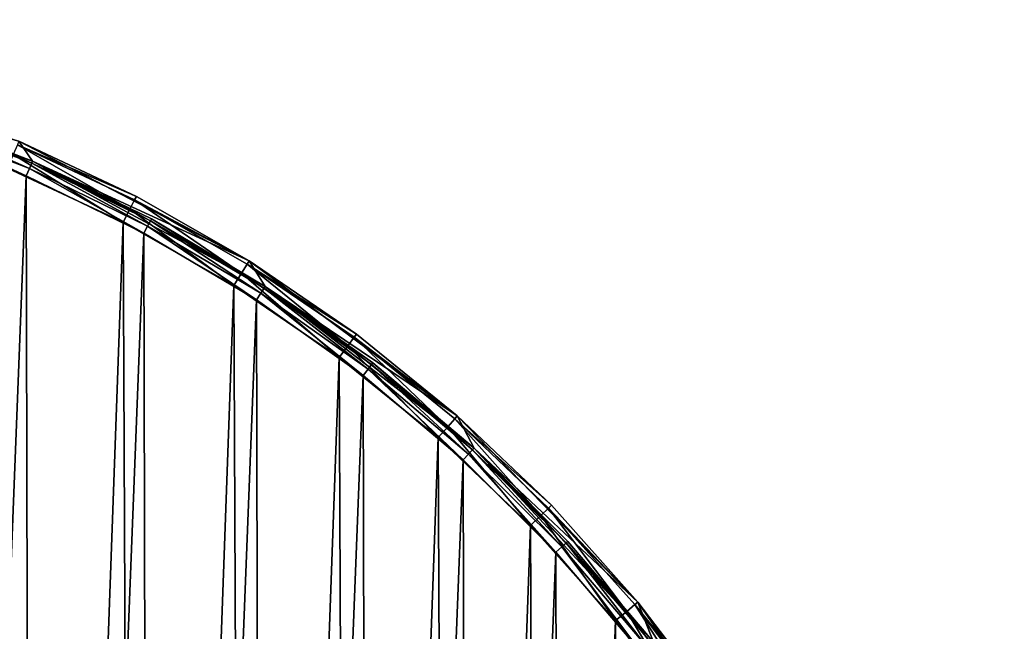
# Model space of a CAD drawing. Header units: millimetres. Extents: x 14 to 1324, y -100 to 100.
# Tile 85 of 214: x 423 to 484, y 62 to 100. Entities that reach past the tile are written whole.
import ezdxf

# ---------------------------------------------------------------- set-up
doc = ezdxf.new("R2010")
doc.units = ezdxf.units.MM
doc.header["$LTSCALE"] = 25.4
doc.layers.get('0').update_dxf_attribs({"true_color": 0xff5454})

# ---------------------------------------------------------------- blocks, each defined once
blk = doc.blocks.new('HERMANOS-V-8032.STL')
at = {"color": 250, "true_color": 0x262626}
mesh = blk.add_polyface(dxfattribs=at)
corners = [(284.645, 3.583, 14), (285.381, -0.23, 14), (285.364, -12.494, 14), (286.514, 19.568, 14), (286.696, 16.101, 14), (290.923, 35.045, 14), (290.681, 31.993, 14), (297.228, 47.012, 14), (297.757, 49.615, 14), (306.157, 60.749, 14), (306.84, 62.9, 14), (317.225, 72.828, 14), (317.937, 74.556, 14), (330.131, 82.921, 14), (330.76, 84.281, 14), (344.522, 90.752, 14), (344.976, 91.823, 14), (360.006, 96.108, 14), (360.219, 96.987, 14), (376.16, 98.842, 14), (376.092, 99.639, 14), (392.185, 99.71, 14), (392.544, 98.88, 14), (408.081, 97.199, 14), (408.71, 96.221, 14), (423.369, 92.171, 14), (424.218, 90.937, 14), (437.652, 84.755, 14), (438.645, 83.172, 14), (450.56, 75.144, 14), (451.598, 73.139, 14), (461.76, 63.587, 14), (462.722, 61.111, 14), (470.961, 50.384, 14), (471.715, 47.416, 14), (477.924, 35.875, 14), (478.331, 32.427, 14), (482.47, 20.437, 14), (482.39, 16.554, 14), (483.78, 0.23, 14), (484.481, 4.47, 14), (483.904, -11.613, 14), (286.772, -16.554, 14), (288.653, -28.247, 14), (290.83, -32.427, 14), (294.427, -43.27, 14), (297.446, -47.416, 14), (302.535, -57.171, 14), (306.439, -61.111, 14), (312.768, -69.592, 14), (317.563, -73.139, 14), (324.861, -80.21, 14), (330.516, -83.172, 14), (338.501, -88.751, 14), (344.943, -90.937, 14), (353.335, -94.993, 14), (360.451, -96.221, 14), (368.977, -98.775, 14), (376.618, -98.88, 14), (385.024, -99.999, 14), (393.001, -98.842, 14), (401.059, -98.633, 14), (409.155, -96.108, 14), (416.668, -94.712, 14), (424.639, -90.752, 14), (431.445, -88.339, 14), (439.03, -82.921, 14), (445.009, -79.677, 14), (451.936, -72.828, 14), (457.007, -68.952, 14), (463.004, -60.749, 14), (467.13, -56.441, 14), (471.933, -47.012, 14), (475.115, -42.468, 14), (478.48, -31.993, 14), (480.755, -27.395, 14), (482.465, -16.101, 14)]
mesh.append_faces([[corners[k] for k in face] for face in [(0, 1, 2), (1, 3, 4), (4, 5, 6), (6, 5, 7), (7, 8, 9), (9, 10, 11), (11, 12, 13), (13, 14, 15), (15, 16, 17), (17, 18, 19), (19, 21, 22), (22, 23, 24), (24, 25, 26), (26, 27, 28), (28, 29, 30), (30, 31, 32), (32, 33, 34), (34, 35, 36), (36, 37, 38), (38, 37, 39), (2, 42, 43), (42, 2, 1), (43, 44, 45), (45, 46, 47), (47, 48, 49), (49, 50, 51), (51, 52, 53), (53, 54, 55), (55, 56, 57), (57, 58, 59), (59, 60, 61), (61, 62, 63), (63, 64, 65), (65, 66, 67), (67, 68, 69), (69, 70, 71), (71, 72, 73), (73, 74, 75), (75, 76, 41)]], dxfattribs={"vtx0": -1, "vtx1": -1, "color": 250})
mesh.append_faces([[corners[k] for k in face] for face in [(1, 0, 3), (4, 3, 5), (7, 5, 8), (9, 8, 10), (11, 10, 12), (13, 12, 14), (15, 14, 16), (17, 16, 18), (19, 18, 20), (19, 20, 21), (22, 21, 23), (24, 23, 25), (26, 25, 27), (28, 27, 29), (30, 29, 31), (32, 31, 33), (34, 33, 35), (36, 35, 37), (39, 37, 40), (39, 40, 41), (43, 42, 44), (45, 44, 46), (47, 46, 48), (49, 48, 50), (51, 50, 52), (53, 52, 54), (55, 54, 56), (57, 56, 58), (59, 58, 60), (61, 60, 62), (63, 62, 64), (65, 64, 66), (67, 66, 68), (69, 68, 70), (71, 70, 72), (73, 72, 74), (75, 74, 76), (41, 76, 39)]], dxfattribs={"vtx0": -1, "vtx2": -1, "color": 250})
mesh = blk.add_polyface(dxfattribs=at)
corners = [(286.697, 7.883, 28.2), (286.735, -8.336, 28.2), (286.381, -0.227, 28.2), (287.683, 15.939, 28.2), (287.758, -16.387, 28.2), (289.33, 23.886, 28.2), (289.442, -24.327, 28.2), (291.628, 31.67, 28.2), (291.775, -32.1, 28.2), (294.561, 39.238, 28.2), (294.743, -39.655, 28.2), (298.108, 46.538, 28.2), (298.325, -46.938, 28.2), (302.247, 53.52, 28.2), (302.495, -53.9, 28.2), (306.948, 60.136, 28.2), (307.227, -60.495, 28.2), (312.179, 66.342, 28.2), (312.487, -66.676, 28.2), (317.904, 72.094, 28.2), (318.239, -72.402, 28.2), (324.086, 77.354, 28.2), (324.444, -77.633, 28.2), (330.68, 82.085, 28.2), (331.061, -82.334, 28.2), (337.643, 86.256, 28.2), (338.043, -86.472, 28.2), (344.926, 89.837, 28.2), (345.342, -90.02, 28.2), (352.48, 92.805, 28.2), (352.91, -92.953, 28.2), (354.005, -0.312, 28.2), (354.3, 4.249, 28.2), (360.254, 95.139, 28.2), (355.271, 8.715, 28.2), (356.898, 12.986, 28.2), (359.142, 16.967, 28.2), (361.955, 20.568, 28.2), (368.193, 96.823, 28.2), (365.273, 23.711, 28.2), (369.023, 26.324, 28.2), (376.245, 97.846, 28.2), (373.12, 28.348, 28.2), (377.473, 29.74, 28.2), (384.353, 98.2, 28.2), (381.985, 30.467, 28.2), (386.555, 30.514, 28.2), (392.463, 97.883, 28.2), (391.081, 29.878, 28.2), (395.461, 28.576, 28.2), (400.519, 96.898, 28.2), (399.599, 26.635, 28.2), (403.401, 24.099, 28.2), (408.467, 95.251, 28.2), (406.782, 21.025, 28.2), (409.668, 17.481, 28.2), (416.251, 92.953, 28.2), (411.993, 13.547, 28.2), (413.706, 9.31, 28.2), (414.768, 4.865, 28.2), (415.156, 0.312, 28.2), (360.694, -95.251, 28.2), (354.393, -4.865, 28.2), (355.455, -9.31, 28.2), (357.168, -13.547, 28.2), (359.493, -17.481, 28.2), (362.379, -21.025, 28.2), (368.642, -96.898, 28.2), (365.76, -24.099, 28.2), (369.562, -26.635, 28.2), (376.698, -97.883, 28.2), (373.7, -28.576, 28.2), (378.081, -29.878, 28.2), (384.808, -98.2, 28.2), (382.606, -30.514, 28.2), (387.176, -30.467, 28.2), (392.916, -97.846, 28.2), (391.688, -29.74, 28.2), (396.041, -28.348, 28.2), (400.968, -96.823, 28.2), (400.138, -26.324, 28.2), (403.888, -23.711, 28.2), (408.908, -95.139, 28.2), (407.206, -20.568, 28.2), (410.019, -16.967, 28.2), (416.681, -92.805, 28.2), (412.264, -12.986, 28.2), (413.89, -8.715, 28.2), (414.861, -4.249, 28.2), (423.819, 90.02, 28.2), (424.235, -89.837, 28.2), (431.119, 86.472, 28.2), (431.518, -86.256, 28.2), (438.1, 82.334, 28.2), (438.481, -82.085, 28.2), (444.717, 77.633, 28.2), (445.076, -77.354, 28.2), (450.922, 72.402, 28.2), (451.257, -72.094, 28.2), (456.674, 66.676, 28.2), (456.982, -66.342, 28.2), (461.934, 60.495, 28.2), (462.214, -60.136, 28.2), (466.666, 53.9, 28.2), (466.914, -53.52, 28.2), (470.836, 46.938, 28.2), (471.053, -46.538, 28.2), (474.418, 39.655, 28.2), (474.601, -39.238, 28.2), (477.386, 32.1, 28.2), (477.533, -31.67, 28.2), (479.72, 24.327, 28.2), (479.831, -23.886, 28.2), (481.404, 16.387, 28.2), (481.478, -15.939, 28.2), (482.426, 8.336, 28.2), (482.464, -7.883, 28.2), (482.78, 0.227, 28.2)]
mesh.append_faces([[corners[k] for k in face] for face in [(0, 1, 2), (116, 115, 117)]], dxfattribs={"vtx0": -1, "color": 250})
mesh.append_faces([[corners[k] for k in face] for face in [(1, 3, 4), (4, 5, 6), (6, 7, 8), (8, 9, 10), (10, 11, 12), (12, 13, 14), (14, 15, 16), (16, 17, 18), (18, 19, 20), (20, 21, 22), (22, 23, 24), (24, 25, 26), (26, 27, 28), (28, 29, 30), (31, 29, 32), (32, 33, 34), (34, 33, 35), (35, 33, 36), (36, 33, 37), (37, 38, 39), (39, 38, 40), (40, 41, 42), (42, 41, 43), (43, 44, 45), (45, 44, 46), (46, 47, 48), (48, 47, 49), (49, 50, 51), (51, 50, 52), (52, 53, 54), (54, 53, 55), (55, 56, 57), (57, 56, 58), (58, 56, 59), (59, 56, 60), (61, 66, 67), (67, 69, 70), (70, 72, 73), (73, 75, 76), (76, 78, 79), (79, 81, 82), (82, 84, 85), (85, 89, 90), (90, 91, 92), (92, 93, 94), (94, 95, 96), (96, 97, 98), (98, 99, 100), (100, 101, 102), (102, 103, 104), (104, 105, 106), (106, 107, 108), (108, 109, 110), (110, 111, 112), (112, 113, 114), (114, 115, 116)]], dxfattribs={"vtx0": -1, "vtx1": -1, "color": 250})
mesh.append_faces([[corners[k] for k in face] for face in [(30, 29, 31), (85, 60, 56)]], dxfattribs={"vtx0": -1, "vtx1": -1, "vtx2": -1, "color": 250})
mesh.append_faces([[corners[k] for k in face] for face in [(1, 0, 3), (4, 3, 5), (6, 5, 7), (8, 7, 9), (10, 9, 11), (12, 11, 13), (14, 13, 15), (16, 15, 17), (18, 17, 19), (20, 19, 21), (22, 21, 23), (24, 23, 25), (26, 25, 27), (28, 27, 29), (32, 29, 33), (37, 33, 38), (40, 38, 41), (43, 41, 44), (46, 44, 47), (49, 47, 50), (52, 50, 53), (55, 53, 56), (31, 61, 30), (61, 31, 62), (61, 62, 63), (61, 63, 64), (61, 64, 65), (61, 65, 66), (67, 66, 68), (67, 68, 69), (70, 69, 71), (70, 71, 72), (73, 72, 74), (73, 74, 75), (76, 75, 77), (76, 77, 78), (79, 78, 80), (79, 80, 81), (82, 81, 83), (82, 83, 84), (85, 84, 86), (85, 86, 87), (85, 87, 88), (85, 88, 60), (85, 56, 89), (90, 89, 91), (92, 91, 93), (94, 93, 95), (96, 95, 97), (98, 97, 99), (100, 99, 101), (102, 101, 103), (104, 103, 105), (106, 105, 107), (108, 107, 109), (110, 109, 111), (112, 111, 113), (114, 113, 115)]], dxfattribs={"vtx0": -1, "vtx2": -1, "color": 250})
mesh = blk.add_polyface(dxfattribs=at)
corners = [(361.503, -95.45, 29), (354.005, -0.312, 29), (353.897, -93.283, 29), (354.393, -4.865, 29), (355.455, -9.31, 29), (357.168, -13.547, 29), (359.493, -17.481, 29), (362.379, -21.025, 29), (369.258, -96.997, 29), (365.76, -24.099, 29), (369.562, -26.635, 29), (377.113, -97.916, 29), (373.7, -28.576, 29), (378.081, -29.878, 29), (385.016, -98.199, 29), (382.606, -30.514, 29), (387.176, -30.467, 29), (392.916, -97.846, 29), (391.688, -29.74, 29), (396.041, -28.348, 29), (400.763, -96.858, 29), (400.138, -26.324, 29), (403.888, -23.711, 29), (408.504, -95.241, 29), (407.206, -20.568, 29), (410.019, -16.967, 29), (416.09, -93.007, 29), (412.264, -12.986, 29), (413.89, -8.715, 29), (414.861, -4.249, 29), (415.156, 0.312, 29), (415.264, 93.283, 29), (422.671, 90.512, 29), (423.472, -90.17, 29), (429.83, 87.153, 29), (430.602, -86.749, 29), (436.697, 83.23, 29), (437.433, -82.764, 29), (443.225, 78.766, 29), (443.921, -78.243, 29), (449.373, 73.792, 29), (450.025, -73.214, 29), (455.1, 68.339, 29), (455.704, -67.711, 29), (460.371, 62.443, 29), (460.921, -61.768, 29), (465.149, 56.142, 29), (465.644, -55.425, 29), (469.406, 49.477, 29), (469.841, -48.722, 29), (473.112, 42.491, 29), (473.485, -41.704, 29), (476.244, 35.229, 29), (476.553, -34.415, 29), (478.781, 27.739, 29), (479.024, -26.902, 29), (480.708, 20.069, 29), (480.882, -19.216, 29), (482.011, 12.269, 29), (482.116, -11.404, 29), (482.682, 4.389, 29), (482.717, -3.519, 29), (286.479, -4.389, 29), (287.045, 11.404, 29), (286.444, 3.519, 29), (287.15, -12.269, 29), (288.279, 19.216, 29), (288.453, -20.069, 29), (290.137, 26.902, 29), (290.38, -27.739, 29), (292.608, 34.415, 29), (292.917, -35.229, 29), (295.676, 41.704, 29), (296.049, -42.491, 29), (299.32, 48.722, 29), (299.755, -49.477, 29), (303.517, 55.425, 29), (304.012, -56.142, 29), (308.24, 61.768, 29), (308.791, -62.443, 29), (313.457, 67.711, 29), (314.061, -68.339, 29), (319.137, 73.214, 29), (319.789, -73.792, 29), (325.24, 78.243, 29), (325.936, -78.766, 29), (331.728, 82.764, 29), (332.465, -83.23, 29), (338.56, 86.749, 29), (339.331, -87.153, 29), (345.689, 90.17, 29), (346.49, -90.512, 29), (353.071, 93.007, 29), (354.3, 4.249, 29), (360.657, 95.241, 29), (355.271, 8.715, 29), (356.898, 12.986, 29), (359.142, 16.967, 29), (361.955, 20.568, 29), (368.398, 96.858, 29), (365.273, 23.711, 29), (369.023, 26.324, 29), (376.245, 97.846, 29), (373.12, 28.348, 29), (377.473, 29.74, 29), (384.145, 98.199, 29), (381.985, 30.467, 29), (386.555, 30.514, 29), (392.048, 97.916, 29), (391.081, 29.878, 29), (395.461, 28.576, 29), (399.903, 96.997, 29), (399.599, 26.635, 29), (403.401, 24.099, 29), (407.658, 95.45, 29), (406.782, 21.025, 29), (409.668, 17.481, 29), (411.993, 13.547, 29), (413.706, 9.31, 29), (414.768, 4.865, 29)]
mesh.append_faces([[corners[k] for k in face] for face in [(60, 59, 61), (62, 63, 64)]], dxfattribs={"vtx0": -1, "color": 250})
mesh.append_faces([[corners[k] for k in face] for face in [(0, 1, 2), (1, 0, 3), (3, 0, 4), (4, 0, 5), (5, 0, 6), (6, 0, 7), (7, 8, 9), (9, 8, 10), (10, 11, 12), (12, 11, 13), (13, 14, 15), (15, 14, 16), (16, 17, 18), (18, 17, 19), (19, 20, 21), (21, 20, 22), (22, 23, 24), (24, 23, 25), (25, 26, 27), (27, 26, 28), (28, 26, 29), (29, 26, 30), (31, 26, 32), (32, 33, 34), (34, 35, 36), (36, 37, 38), (38, 39, 40), (40, 41, 42), (42, 43, 44), (44, 45, 46), (46, 47, 48), (48, 49, 50), (50, 51, 52), (52, 53, 54), (54, 55, 56), (56, 57, 58), (58, 59, 60), (63, 65, 66), (66, 67, 68), (68, 69, 70), (70, 71, 72), (72, 73, 74), (74, 75, 76), (76, 77, 78), (78, 79, 80), (80, 81, 82), (82, 83, 84), (84, 85, 86), (86, 87, 88), (88, 89, 90), (90, 91, 92), (92, 93, 94), (94, 98, 99), (99, 101, 102), (102, 104, 105), (105, 107, 108), (108, 110, 111), (111, 113, 114), (114, 116, 31)]], dxfattribs={"vtx0": -1, "vtx1": -1, "color": 250})
mesh.append_faces([[corners[k] for k in face] for face in [(30, 26, 31), (92, 2, 1)]], dxfattribs={"vtx0": -1, "vtx1": -1, "vtx2": -1, "color": 250})
mesh.append_faces([[corners[k] for k in face] for face in [(7, 0, 8), (10, 8, 11), (13, 11, 14), (16, 14, 17), (19, 17, 20), (22, 20, 23), (25, 23, 26), (32, 26, 33), (34, 33, 35), (36, 35, 37), (38, 37, 39), (40, 39, 41), (42, 41, 43), (44, 43, 45), (46, 45, 47), (48, 47, 49), (50, 49, 51), (52, 51, 53), (54, 53, 55), (56, 55, 57), (58, 57, 59), (63, 62, 65), (66, 65, 67), (68, 67, 69), (70, 69, 71), (72, 71, 73), (74, 73, 75), (76, 75, 77), (78, 77, 79), (80, 79, 81), (82, 81, 83), (84, 83, 85), (86, 85, 87), (88, 87, 89), (90, 89, 91), (92, 91, 2), (92, 1, 93), (94, 93, 95), (94, 95, 96), (94, 96, 97), (94, 97, 98), (99, 98, 100), (99, 100, 101), (102, 101, 103), (102, 103, 104), (105, 104, 106), (105, 106, 107), (108, 107, 109), (108, 109, 110), (111, 110, 112), (111, 112, 113), (114, 113, 115), (114, 115, 116), (31, 116, 117), (31, 117, 118), (31, 118, 119), (31, 119, 30)]], dxfattribs={"vtx0": -1, "vtx2": -1, "color": 250})
mesh = blk.add_polyface(dxfattribs=at)
corners = [(416.573, 93.899, 27.2), (408.71, 96.221, 14), (424.218, 90.937, 14)]
mesh.append_faces([[corners[k] for k in face] for face in [(0, 1, 2)]], dxfattribs={"color": 250})
mesh = blk.add_polyface(dxfattribs=at)
corners = [(416.412, 93.426, 28.066), (423.819, 90.02, 28.2), (416.251, 92.953, 28.2), (424.019, 90.478, 28.066)]
mesh.append_faces([[corners[k] for k in face] for face in [(0, 1, 2), (1, 0, 3)]], dxfattribs={"vtx0": -1, "color": 250})
mesh = blk.add_polyface(dxfattribs=at)
corners = [(416.53, 93.773, 27.7), (424.019, 90.478, 28.066), (416.412, 93.426, 28.066), (424.165, 90.814, 27.7)]
mesh.append_faces([[corners[k] for k in face] for face in [(0, 1, 2), (1, 0, 3)]], dxfattribs={"vtx0": -1, "color": 250})
mesh = blk.add_polyface(dxfattribs=at)
corners = [(424.165, 90.814, 27.7), (416.573, 93.899, 27.2), (424.218, 90.937, 27.2), (416.53, 93.773, 27.7)]
mesh.append_faces([[corners[k] for k in face] for face in [(0, 1, 2), (1, 0, 3)]], dxfattribs={"vtx0": -1, "color": 250})
mesh = blk.add_polyface(dxfattribs=at)
corners = [(416.573, 93.899, 27.2), (424.218, 90.937, 14), (424.218, 90.937, 27.2)]
mesh.append_faces([[corners[k] for k in face] for face in [(0, 1, 2)]], dxfattribs={"color": 250})
mesh = blk.add_polyface(dxfattribs=at)
corners = [(430.245, 87.952, 28.759), (423.275, 91.949, 28.1), (423.02, 91.341, 28.759), (430.549, 88.537, 28.1)]
mesh.append_faces([[corners[k] for k in face] for face in [(0, 1, 2), (1, 0, 3)]], dxfattribs={"vtx0": -1, "color": 250})
mesh = blk.add_polyface(dxfattribs=at)
corners = [(423.275, 91.949, 28.1), (430.66, 88.751, 27.2), (423.369, 92.171, 27.2), (430.549, 88.537, 28.1)]
mesh.append_faces([[corners[k] for k in face] for face in [(0, 1, 2), (1, 0, 3)]], dxfattribs={"vtx0": -1, "color": 250})
mesh = blk.add_polyface(dxfattribs=at)
corners = [(430.66, 88.751, 27.2), (437.652, 84.755, 14), (423.369, 92.171, 14)]
mesh.append_faces([[corners[k] for k in face] for face in [(0, 1, 2)]], dxfattribs={"color": 250})
mesh = blk.add_polyface(dxfattribs=at)
corners = [(430.66, 88.751, 27.2), (423.369, 92.171, 14), (423.369, 92.171, 27.2)]
mesh.append_faces([[corners[k] for k in face] for face in [(0, 1, 2)]], dxfattribs={"color": 250})
mesh = blk.add_polyface(dxfattribs=at)
corners = [(429.83, 87.153, 29), (423.02, 91.341, 28.759), (422.671, 90.512, 29), (430.245, 87.952, 28.759)]
mesh.append_faces([[corners[k] for k in face] for face in [(0, 1, 2), (1, 0, 3)]], dxfattribs={"vtx0": -1, "color": 250})
mesh = blk.add_polyface(dxfattribs=at)
corners = [(424.019, 90.478, 28.066), (431.119, 86.472, 28.2), (423.819, 90.02, 28.2), (431.355, 86.913, 28.066)]
mesh.append_faces([[corners[k] for k in face] for face in [(0, 1, 2), (1, 0, 3)]], dxfattribs={"vtx0": -1, "color": 250})
mesh = blk.add_polyface(dxfattribs=at)
corners = [(424.165, 90.814, 27.7), (431.355, 86.913, 28.066), (424.019, 90.478, 28.066), (431.529, 87.235, 27.7)]
mesh.append_faces([[corners[k] for k in face] for face in [(0, 1, 2), (1, 0, 3)]], dxfattribs={"vtx0": -1, "color": 250})
mesh = blk.add_polyface(dxfattribs=at)
corners = [(431.529, 87.235, 27.7), (424.218, 90.937, 27.2), (431.592, 87.353, 27.2), (424.165, 90.814, 27.7)]
mesh.append_faces([[corners[k] for k in face] for face in [(0, 1, 2), (1, 0, 3)]], dxfattribs={"vtx0": -1, "color": 250})
mesh = blk.add_polyface(dxfattribs=at)
corners = [(438.645, 83.172, 27.2), (424.218, 90.937, 14), (438.645, 83.172, 14)]
mesh.append_faces([[corners[k] for k in face] for face in [(0, 1, 2)]], dxfattribs={"color": 250})
mesh = blk.add_polyface(dxfattribs=at)
corners = [(431.592, 87.353, 27.2), (424.218, 90.937, 14), (438.645, 83.172, 27.2)]
mesh.append_faces([[corners[k] for k in face] for face in [(0, 1, 2)]], dxfattribs={"color": 250})
mesh = blk.add_polyface(dxfattribs=at)
corners = [(424.218, 90.937, 27.2), (424.218, 90.937, 14), (431.592, 87.353, 27.2)]
mesh.append_faces([[corners[k] for k in face] for face in [(0, 1, 2)]], dxfattribs={"color": 250})
mesh = blk.add_polyface(dxfattribs=at)
corners = [(430.549, 88.537, 28.1), (437.652, 84.755, 27.2), (430.66, 88.751, 27.2), (437.524, 84.551, 28.1)]
mesh.append_faces([[corners[k] for k in face] for face in [(0, 1, 2), (1, 0, 3)]], dxfattribs={"vtx0": -1, "color": 250})
mesh = blk.add_polyface(dxfattribs=at)
corners = [(437.652, 84.755, 27.2), (437.652, 84.755, 14), (430.66, 88.751, 27.2)]
mesh.append_faces([[corners[k] for k in face] for face in [(0, 1, 2)]], dxfattribs={"color": 250})
mesh = blk.add_polyface(dxfattribs=at)
corners = [(436.697, 83.23, 29), (430.245, 87.952, 28.759), (429.83, 87.153, 29), (437.174, 83.992, 28.759)]
mesh.append_faces([[corners[k] for k in face] for face in [(0, 1, 2), (1, 0, 3)]], dxfattribs={"vtx0": -1, "color": 250})
mesh = blk.add_polyface(dxfattribs=at)
corners = [(437.174, 83.992, 28.759), (430.549, 88.537, 28.1), (430.245, 87.952, 28.759), (437.524, 84.551, 28.1)]
mesh.append_faces([[corners[k] for k in face] for face in [(0, 1, 2), (1, 0, 3)]], dxfattribs={"vtx0": -1, "color": 250})
mesh = blk.add_polyface(dxfattribs=at)
corners = [(438.572, 83.06, 27.7), (431.592, 87.353, 27.2), (438.645, 83.172, 27.2), (431.529, 87.235, 27.7)]
mesh.append_faces([[corners[k] for k in face] for face in [(0, 1, 2), (1, 0, 3)]], dxfattribs={"vtx0": -1, "color": 250})
mesh = blk.add_polyface(dxfattribs=at)
corners = [(431.355, 86.913, 28.066), (438.1, 82.334, 28.2), (431.119, 86.472, 28.2), (438.373, 82.753, 28.066)]
mesh.append_faces([[corners[k] for k in face] for face in [(0, 1, 2), (1, 0, 3)]], dxfattribs={"vtx0": -1, "color": 250})
mesh = blk.add_polyface(dxfattribs=at)
corners = [(431.529, 87.235, 27.7), (438.373, 82.753, 28.066), (431.355, 86.913, 28.066), (438.572, 83.06, 27.7)]
mesh.append_faces([[corners[k] for k in face] for face in [(0, 1, 2), (1, 0, 3)]], dxfattribs={"vtx0": -1, "color": 250})
mesh = blk.add_polyface(dxfattribs=at)
corners = [(443.762, 79.488, 28.759), (437.524, 84.551, 28.1), (437.174, 83.992, 28.759), (444.156, 80.016, 28.1)]
mesh.append_faces([[corners[k] for k in face] for face in [(0, 1, 2), (1, 0, 3)]], dxfattribs={"vtx0": -1, "color": 250})
mesh = blk.add_polyface(dxfattribs=at)
corners = [(437.524, 84.551, 28.1), (444.3, 80.21, 27.2), (437.652, 84.755, 27.2), (444.156, 80.016, 28.1)]
mesh.append_faces([[corners[k] for k in face] for face in [(0, 1, 2), (1, 0, 3)]], dxfattribs={"vtx0": -1, "color": 250})
mesh = blk.add_polyface(dxfattribs=at)
corners = [(444.3, 80.21, 27.2), (450.56, 75.144, 14), (437.652, 84.755, 14)]
mesh.append_faces([[corners[k] for k in face] for face in [(0, 1, 2)]], dxfattribs={"color": 250})
mesh = blk.add_polyface(dxfattribs=at)
corners = [(444.3, 80.21, 27.2), (437.652, 84.755, 14), (437.652, 84.755, 27.2)]
mesh.append_faces([[corners[k] for k in face] for face in [(0, 1, 2)]], dxfattribs={"color": 250})
mesh = blk.add_polyface(dxfattribs=at)
corners = [(443.225, 78.766, 29), (437.174, 83.992, 28.759), (436.697, 83.23, 29), (443.762, 79.488, 28.759)]
mesh.append_faces([[corners[k] for k in face] for face in [(0, 1, 2), (1, 0, 3)]], dxfattribs={"vtx0": -1, "color": 250})
mesh = blk.add_polyface(dxfattribs=at)
corners = [(438.572, 83.06, 27.7), (445.023, 78.028, 28.066), (438.373, 82.753, 28.066), (445.247, 78.318, 27.7)]
mesh.append_faces([[corners[k] for k in face] for face in [(0, 1, 2), (1, 0, 3)]], dxfattribs={"vtx0": -1, "color": 250})
mesh = blk.add_polyface(dxfattribs=at)
corners = [(445.247, 78.318, 27.7), (438.645, 83.172, 27.2), (445.329, 78.424, 27.2), (438.572, 83.06, 27.7)]
mesh.append_faces([[corners[k] for k in face] for face in [(0, 1, 2), (1, 0, 3)]], dxfattribs={"vtx0": -1, "color": 250})
mesh = blk.add_polyface(dxfattribs=at)
corners = [(438.645, 83.172, 27.2), (438.645, 83.172, 14), (445.329, 78.424, 27.2)]
mesh.append_faces([[corners[k] for k in face] for face in [(0, 1, 2)]], dxfattribs={"color": 250})
mesh = blk.add_polyface(dxfattribs=at)
corners = [(445.329, 78.424, 27.2), (438.645, 83.172, 14), (451.598, 73.139, 27.2)]
mesh.append_faces([[corners[k] for k in face] for face in [(0, 1, 2)]], dxfattribs={"color": 250})
mesh = blk.add_polyface(dxfattribs=at)
corners = [(451.598, 73.139, 27.2), (438.645, 83.172, 14), (451.598, 73.139, 14)]
mesh.append_faces([[corners[k] for k in face] for face in [(0, 1, 2)]], dxfattribs={"color": 250})
mesh = blk.add_polyface(dxfattribs=at)
corners = [(438.373, 82.753, 28.066), (444.717, 77.633, 28.2), (438.1, 82.334, 28.2), (445.023, 78.028, 28.066)]
mesh.append_faces([[corners[k] for k in face] for face in [(0, 1, 2), (1, 0, 3)]], dxfattribs={"vtx0": -1, "color": 250})
mesh = blk.add_polyface(dxfattribs=at)
corners = [(449.966, 74.468, 28.759), (444.156, 80.016, 28.1), (443.762, 79.488, 28.759), (450.401, 74.963, 28.1)]
mesh.append_faces([[corners[k] for k in face] for face in [(0, 1, 2), (1, 0, 3)]], dxfattribs={"vtx0": -1, "color": 250})
mesh = blk.add_polyface(dxfattribs=at)
corners = [(444.156, 80.016, 28.1), (450.56, 75.144, 27.2), (444.3, 80.21, 27.2), (450.401, 74.963, 28.1)]
mesh.append_faces([[corners[k] for k in face] for face in [(0, 1, 2), (1, 0, 3)]], dxfattribs={"vtx0": -1, "color": 250})
mesh = blk.add_polyface(dxfattribs=at)
corners = [(450.56, 75.144, 27.2), (450.56, 75.144, 14), (444.3, 80.21, 27.2)]
mesh.append_faces([[corners[k] for k in face] for face in [(0, 1, 2)]], dxfattribs={"color": 250})
mesh = blk.add_polyface(dxfattribs=at)
corners = [(449.373, 73.792, 29), (443.762, 79.488, 28.759), (443.225, 78.766, 29), (449.966, 74.468, 28.759)]
mesh.append_faces([[corners[k] for k in face] for face in [(0, 1, 2), (1, 0, 3)]], dxfattribs={"vtx0": -1, "color": 250})
mesh = blk.add_polyface(dxfattribs=at)
corners = [(445.247, 78.318, 27.7), (451.26, 72.771, 28.066), (445.023, 78.028, 28.066), (451.507, 73.04, 27.7)]
mesh.append_faces([[corners[k] for k in face] for face in [(0, 1, 2), (1, 0, 3)]], dxfattribs={"vtx0": -1, "color": 250})
mesh = blk.add_polyface(dxfattribs=at)
corners = [(451.507, 73.04, 27.7), (445.329, 78.424, 27.2), (451.598, 73.139, 27.2), (445.247, 78.318, 27.7)]
mesh.append_faces([[corners[k] for k in face] for face in [(0, 1, 2), (1, 0, 3)]], dxfattribs={"vtx0": -1, "color": 250})
mesh = blk.add_polyface(dxfattribs=at)
corners = [(445.023, 78.028, 28.066), (450.922, 72.402, 28.2), (444.717, 77.633, 28.2), (451.26, 72.771, 28.066)]
mesh.append_faces([[corners[k] for k in face] for face in [(0, 1, 2), (1, 0, 3)]], dxfattribs={"vtx0": -1, "color": 250})
mesh = blk.add_polyface(dxfattribs=at)
corners = [(450.401, 74.963, 28.1), (456.393, 69.592, 27.2), (450.56, 75.144, 27.2), (456.22, 69.424, 28.1)]
mesh.append_faces([[corners[k] for k in face] for face in [(0, 1, 2), (1, 0, 3)]], dxfattribs={"vtx0": -1, "color": 250})
mesh = blk.add_polyface(dxfattribs=at)
corners = [(456.393, 69.592, 27.2), (461.76, 63.587, 14), (450.56, 75.144, 27.2)]
mesh.append_faces([[corners[k] for k in face] for face in [(0, 1, 2)]], dxfattribs={"color": 250})
mesh = blk.add_polyface(dxfattribs=at)
corners = [(450.56, 75.144, 27.2), (461.76, 63.587, 14), (450.56, 75.144, 14)]
mesh.append_faces([[corners[k] for k in face] for face in [(0, 1, 2)]], dxfattribs={"color": 250})
mesh = blk.add_polyface(dxfattribs=at)
corners = [(455.747, 68.965, 28.759), (450.401, 74.963, 28.1), (449.966, 74.468, 28.759), (456.22, 69.424, 28.1)]
mesh.append_faces([[corners[k] for k in face] for face in [(0, 1, 2), (1, 0, 3)]], dxfattribs={"vtx0": -1, "color": 250})
mesh = blk.add_polyface(dxfattribs=at)
corners = [(455.1, 68.339, 29), (449.966, 74.468, 28.759), (449.373, 73.792, 29), (455.747, 68.965, 28.759)]
mesh.append_faces([[corners[k] for k in face] for face in [(0, 1, 2), (1, 0, 3)]], dxfattribs={"vtx0": -1, "color": 250})
mesh = blk.add_polyface(dxfattribs=at)
corners = [(451.26, 72.771, 28.066), (456.674, 66.676, 28.2), (450.922, 72.402, 28.2), (457.042, 67.016, 28.066)]
mesh.append_faces([[corners[k] for k in face] for face in [(0, 1, 2), (1, 0, 3)]], dxfattribs={"vtx0": -1, "color": 250})
mesh = blk.add_polyface(dxfattribs=at)
corners = [(451.507, 73.04, 27.7), (457.042, 67.016, 28.066), (451.26, 72.771, 28.066), (457.31, 67.264, 27.7)]
mesh.append_faces([[corners[k] for k in face] for face in [(0, 1, 2), (1, 0, 3)]], dxfattribs={"vtx0": -1, "color": 250})
mesh = blk.add_polyface(dxfattribs=at)
corners = [(457.31, 67.264, 27.7), (451.598, 73.139, 27.2), (457.409, 67.355, 27.2), (451.507, 73.04, 27.7)]
mesh.append_faces([[corners[k] for k in face] for face in [(0, 1, 2), (1, 0, 3)]], dxfattribs={"vtx0": -1, "color": 250})
mesh = blk.add_polyface(dxfattribs=at)
corners = [(451.598, 73.139, 27.2), (451.598, 73.139, 14), (457.409, 67.355, 27.2)]
mesh.append_faces([[corners[k] for k in face] for face in [(0, 1, 2)]], dxfattribs={"color": 250})
mesh = blk.add_polyface(dxfattribs=at)
corners = [(451.598, 73.139, 14), (462.722, 61.111, 14), (457.409, 67.355, 27.2)]
mesh.append_faces([[corners[k] for k in face] for face in [(0, 1, 2)]], dxfattribs={"color": 250})
mesh = blk.add_polyface(dxfattribs=at)
corners = [(461.065, 63.015, 28.759), (456.22, 69.424, 28.1), (455.747, 68.965, 28.759), (461.574, 63.434, 28.1)]
mesh.append_faces([[corners[k] for k in face] for face in [(0, 1, 2), (1, 0, 3)]], dxfattribs={"vtx0": -1, "color": 250})
mesh = blk.add_polyface(dxfattribs=at)
corners = [(461.76, 63.587, 27.2), (456.22, 69.424, 28.1), (461.574, 63.434, 28.1), (456.393, 69.592, 27.2)]
mesh.append_faces([[corners[k] for k in face] for face in [(0, 1, 2), (1, 0, 3)]], dxfattribs={"vtx0": -1, "color": 250})
mesh = blk.add_polyface(dxfattribs=at)
corners = [(456.393, 69.592, 27.2), (461.76, 63.587, 27.2), (461.76, 63.587, 14)]
mesh.append_faces([[corners[k] for k in face] for face in [(0, 1, 2)]], dxfattribs={"color": 250})
mesh = blk.add_polyface(dxfattribs=at)
corners = [(460.371, 62.443, 29), (455.747, 68.965, 28.759), (455.1, 68.339, 29), (461.065, 63.015, 28.759)]
mesh.append_faces([[corners[k] for k in face] for face in [(0, 1, 2), (1, 0, 3)]], dxfattribs={"vtx0": -1, "color": 250})
mesh = blk.add_polyface(dxfattribs=at)
corners = [(457.31, 67.264, 27.7), (462.328, 60.803, 28.066), (457.042, 67.016, 28.066), (462.616, 61.028, 27.7)]
mesh.append_faces([[corners[k] for k in face] for face in [(0, 1, 2), (1, 0, 3)]], dxfattribs={"vtx0": -1, "color": 250})
mesh = blk.add_polyface(dxfattribs=at)
corners = [(457.31, 67.264, 27.7), (462.722, 61.111, 27.2), (462.616, 61.028, 27.7), (457.409, 67.355, 27.2)]
mesh.append_faces([[corners[k] for k in face] for face in [(0, 1, 2), (1, 0, 3)]], dxfattribs={"vtx0": -1, "color": 250})
mesh = blk.add_polyface(dxfattribs=at)
corners = [(457.409, 67.355, 27.2), (462.722, 61.111, 14), (462.722, 61.111, 27.2)]
mesh.append_faces([[corners[k] for k in face] for face in [(0, 1, 2)]], dxfattribs={"color": 250})
mesh = blk.add_polyface(dxfattribs=at)
corners = [(457.042, 67.016, 28.066), (461.934, 60.495, 28.2), (456.674, 66.676, 28.2), (462.328, 60.803, 28.066)]
mesh.append_faces([[corners[k] for k in face] for face in [(0, 1, 2), (1, 0, 3)]], dxfattribs={"vtx0": -1, "color": 250})
mesh = blk.add_polyface(dxfattribs=at)
corners = [(466.626, 57.171, 27.2), (461.574, 63.434, 28.1), (466.428, 57.033, 28.1), (461.76, 63.587, 27.2)]
mesh.append_faces([[corners[k] for k in face] for face in [(0, 1, 2), (1, 0, 3)]], dxfattribs={"vtx0": -1, "color": 250})
mesh = blk.add_polyface(dxfattribs=at)
corners = [(461.76, 63.587, 27.2), (470.961, 50.384, 14), (461.76, 63.587, 14)]
mesh.append_faces([[corners[k] for k in face] for face in [(0, 1, 2)]], dxfattribs={"color": 250})
mesh = blk.add_polyface(dxfattribs=at)
corners = [(461.76, 63.587, 27.2), (466.626, 57.171, 27.2), (470.961, 50.384, 14)]
mesh.append_faces([[corners[k] for k in face] for face in [(0, 1, 2)]], dxfattribs={"color": 250})
mesh = blk.add_polyface(dxfattribs=at)
corners = [(465.149, 56.142, 29), (461.065, 63.015, 28.759), (460.371, 62.443, 29), (465.888, 56.656, 28.759)]
mesh.append_faces([[corners[k] for k in face] for face in [(0, 1, 2), (1, 0, 3)]], dxfattribs={"vtx0": -1, "color": 250})
mesh = blk.add_polyface(dxfattribs=at)
corners = [(465.888, 56.656, 28.759), (461.574, 63.434, 28.1), (461.065, 63.015, 28.759), (466.428, 57.033, 28.1)]
mesh.append_faces([[corners[k] for k in face] for face in [(0, 1, 2), (1, 0, 3)]], dxfattribs={"vtx0": -1, "color": 250})

msp = doc.modelspace()

# ---------------------------------------------------------------- block references
at = {"color": 0}
msp.add_blockref('HERMANOS-V-8032.STL', (0, 0), dxfattribs=at)

doc.saveas('drawing.dxf')
